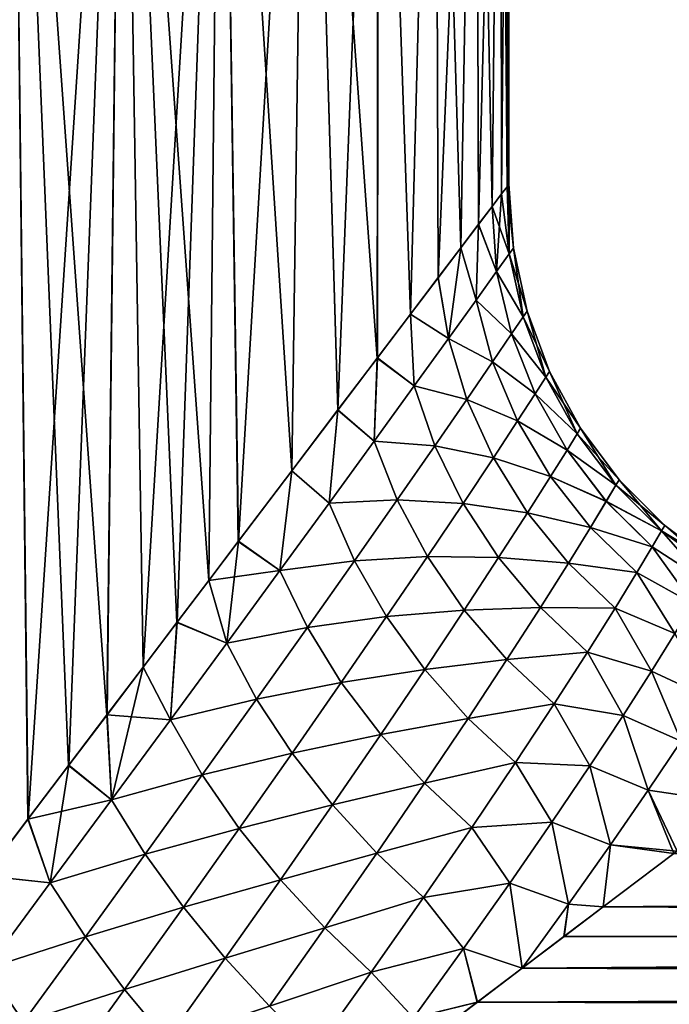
# Model space of a CAD drawing. Header units: metres. Extents: x -109 to 109, y -505 to 40.
# Tile 144 of 256: x -66 to -59, y -29 to -19. Entities that reach past the tile are written whole.
import ezdxf

# ---------------------------------------------------------------- set-up
doc = ezdxf.new("R2010")
doc.units = ezdxf.units.M
doc.layers.add('solid_K244224000C74', color=7, linetype='CONTINUOUS')

msp = doc.modelspace()

# ---------------------------------------------------------------- linework, layer by layer
at = {"layer": 'solid_K244224000C74'}
for points in [[(-66.695564, -28.053276, 12.133962), (-66.219879, -27.424904, 11.733676), (-66.400955, -11.5, 11.889869)], [(-66.400955, -11.5, -11.889869), (-66.219017, -27.423777, -11.732922), (-66.694855, -28.052341, -12.133388)], [(-66.400955, -11.5, -11.889869), (-65.174637, -11.5, -10.728257), (-66.219017, -27.423777, -11.732922)], [(-65.345924, -26.270887, 10.906263), (-65.174637, -11.5, 10.728257), (-66.400955, -11.5, 11.889869)], [(-65.770164, -26.831224, 11.323897), (-65.345924, -26.270887, 10.906263), (-66.400955, -11.5, 11.889869)], [(-66.219879, -27.424904, 11.733676), (-65.770164, -26.831224, 11.323897), (-66.400955, -11.5, 11.889869)], [(-65.174637, -11.5, -10.728257), (-65.769142, -26.829878, -11.322926), (-66.219017, -27.423777, -11.732922)], [(-65.174637, -11.5, -10.728257), (-65.344742, -26.269325, -10.90505), (-65.769142, -26.829878, -11.322926)], [(-65.345924, -26.270887, 10.906263), (-64.946777, -25.743664, 10.482508), (-65.174637, -11.5, 10.728257)], [(-65.174637, -11.5, -10.728257), (-64.945442, -25.741905, -10.48104), (-65.344742, -26.269325, -10.90505)], [(-65.174637, -11.5, -10.728257), (-64.081055, -11.5, -9.440811), (-64.945442, -25.741905, -10.48104)], [(-64.22097, -24.785229, 9.622129), (-64.081055, -11.5, 9.440811), (-65.174637, -11.5, 10.728257)], [(-64.572113, -25.249302, 10.054129), (-64.22097, -24.785229, 9.622129), (-65.174637, -11.5, 10.728257)], [(-64.946777, -25.743664, 10.482508), (-64.572113, -25.249302, 10.054129), (-65.174637, -11.5, 10.728257)], [(-64.081055, -11.5, -9.440811), (-64.570648, -25.247362, -10.05239), (-64.945442, -25.741905, -10.48104)], [(-64.081055, -11.5, -9.440811), (-64.219406, -24.783155, -9.620132), (-64.570648, -25.247362, -10.05239)], [(-64.22097, -24.785229, 9.622129), (-63.892933, -24.352203, 9.188139), (-64.081055, -11.5, 9.440811)], [(-64.081055, -11.5, -9.440811), (-63.891296, -24.350042, -9.185893), (-64.219406, -24.783155, -9.620132)], [(-64.081055, -11.5, -9.440811), (-63.133068, -11.5, -8.042641), (-63.891296, -24.350042, -9.185893)], [(-63.301868, -23.571432, 8.316807), (-63.133068, -11.5, 8.042641), (-64.081055, -11.5, 9.440811)], [(-63.892933, -24.352203, 9.188139), (-63.301868, -23.571432, 8.316807), (-64.081055, -11.5, 9.440811)], [(-63.133068, -11.5, -8.042641), (-63.300194, -23.569225, -8.314151), (-63.891296, -24.350042, -9.185893)], [(-63.301868, -23.571432, 8.316807), (-62.792049, -22.898397, 7.446617), (-63.133068, -11.5, 8.042641)], [(-63.133068, -11.5, -8.042641), (-62.79047, -22.896303, -7.443709), (-63.300194, -23.569225, -8.314151)], [(-63.133068, -11.5, -8.042641), (-62.341808, -11.5, -6.550163), (-62.79047, -22.896303, -7.443709)], [(-62.35664, -22.323675, 6.582198), (-62.341808, -11.5, 6.550163), (-63.133068, -11.5, 8.042641)], [(-62.792049, -22.898397, 7.446617), (-62.35664, -22.323675, 6.582198), (-63.133068, -11.5, 8.042641)], [(-62.341808, -11.5, -6.550163), (-62.355251, -22.321844, -6.579217), (-62.79047, -22.896303, -7.443709)], [(-62.35664, -22.323675, 6.582198), (-61.989101, -21.838228, 5.726585), (-62.341808, -11.5, 6.550163)], [(-62.341808, -11.5, -6.550163), (-61.987892, -21.836636, -5.723521), (-62.355251, -22.321844, -6.579217)], [(-62.341808, -11.5, -6.550163), (-61.716572, -11.5, -4.980906), (-61.987892, -21.836636, -5.723521)], [(-61.989101, -21.838228, 5.726585), (-61.716572, -11.5, 4.980906), (-62.341808, -11.5, 6.550163)], [(-61.989101, -21.838228, 5.726585), (-61.68327, -21.434193, 4.88104), (-61.716572, -11.5, 4.980906)], [(-61.716572, -11.5, -4.980906), (-61.682251, -21.432844, -4.877947), (-61.987892, -21.836636, -5.723521)], [(-61.716572, -11.5, -4.980906), (-61.264683, -11.5, -3.353304), (-61.682251, -21.432844, -4.877947)], [(-61.433609, -21.104523, 4.045227), (-61.264683, -11.5, 3.353304), (-61.716572, -11.5, 4.980906)], [(-61.68327, -21.434193, 4.88104), (-61.433609, -21.104523, 4.045227), (-61.716572, -11.5, 4.980906)], [(-61.264683, -11.5, -3.353304), (-61.432816, -21.103462, -4.042264), (-61.682251, -21.432844, -4.877947)], [(-61.433609, -21.104523, 4.045227), (-61.235363, -20.843004, 3.217272), (-61.264683, -11.5, 3.353304)], [(-61.264683, -11.5, -3.353304), (-61.234829, -20.842304, -3.214739), (-61.432816, -21.103462, -4.042264)], [(-61.264683, -11.5, -3.353304), (-60.991432, -11.5, -1.686476), (-61.234829, -20.842304, -3.214739)], [(-61.085373, -20.64489, 2.397775), (-60.991432, -11.5, 1.686476), (-61.264683, -11.5, 3.353304)], [(-61.235363, -20.843004, 3.217272), (-61.085373, -20.64489, 2.397775), (-61.264683, -11.5, 3.353304)], [(-60.991432, -11.5, -1.686476), (-61.085091, -20.644501, -2.395948), (-61.234829, -20.842304, -3.214739)], [(-61.085373, -20.64489, 2.397775), (-60.981049, -20.507025, 1.588122), (-60.991432, -11.5, 1.686476)], [(-60.991432, -11.5, -1.686476), (-60.980938, -20.506876, -1.587054), (-61.085091, -20.644501, -2.395948)], [(-60.991432, -11.5, -1.686476), (-60.900002, -11.5), (-60.980938, -20.506876, -1.587054)], [(-60.991432, -11.5, 1.686476), (-60.900002, -20.4), (-60.900002, -11.5)], [(-60.919952, -20.426252, 0.788763), (-60.900002, -20.4), (-60.991432, -11.5, 1.686476)], [(-60.981049, -20.507025, 1.588122), (-60.919952, -20.426252, 0.788763), (-60.991432, -11.5, 1.686476)], [(-60.900002, -11.5), (-60.919933, -20.426245, -0.788341), (-60.980938, -20.506876, -1.587054)], [(-60.900002, -11.5), (-60.900002, -20.4), (-60.919933, -20.426245, -0.788341)], [(-60.897038, -21.170818, 1.213083), (-60.919952, -20.426252, 0.788763), (-60.981049, -20.507025, 1.588122)], [(-60.897045, -21.170845, -1.212969), (-60.980938, -20.506876, -1.587054), (-60.919933, -20.426245, -0.788341)], [(-60.850052, -21.105215, 0), (-60.900002, -20.4), (-60.919952, -20.426252, 0.788763)], [(-60.897038, -21.170818, 1.213083), (-60.850052, -21.105215, 0), (-60.919952, -20.426252, 0.788763)], [(-60.897045, -21.170845, -1.212969), (-60.919933, -20.426245, -0.788341), (-60.900002, -20.4)], [(-60.897045, -21.170845, -1.212969), (-60.900002, -20.4), (-60.850052, -21.105215, 0)], [(-60.897038, -21.170818, 1.213083), (-60.981049, -20.507025, 1.588122), (-61.085373, -20.64489, 2.397775)], [(-61.03627, -21.365118, -2.409523), (-61.085091, -20.644501, -2.395948), (-60.980938, -20.506876, -1.587054)], [(-61.03627, -21.365118, -2.409523), (-60.980938, -20.506876, -1.587054), (-60.897045, -21.170845, -1.212969)], [(-61.036293, -21.365124, 2.409597), (-61.085373, -20.64489, 2.397775), (-61.235363, -20.843004, 3.217272)], [(-61.03627, -21.365118, -2.409523), (-61.234829, -20.842304, -3.214739), (-61.085091, -20.644501, -2.395948)], [(-61.036293, -21.365124, 2.409597), (-60.897038, -21.170818, 1.213083), (-61.085373, -20.64489, 2.397775)], [(-61.262856, -21.680704, 3.574624), (-61.235363, -20.843004, 3.217272), (-61.433609, -21.104523, 4.045227)], [(-61.262836, -21.680702, -3.574551), (-61.432816, -21.103462, -4.042264), (-61.234829, -20.842304, -3.214739)], [(-61.262856, -21.680704, 3.574624), (-61.036293, -21.365124, 2.409597), (-61.235363, -20.843004, 3.217272)], [(-61.262836, -21.680702, -3.574551), (-61.234829, -20.842304, -3.214739), (-61.03627, -21.365118, -2.409523)], [(-61.56982, -22.107155, 4.696174), (-61.433609, -21.104523, 4.045227), (-61.68327, -21.434193, 4.88104)], [(-61.569782, -22.10713, -4.696079), (-61.682251, -21.432844, -4.877947), (-61.432816, -21.103462, -4.042264)], [(-61.56982, -22.107155, 4.696174), (-61.262856, -21.680704, 3.574624), (-61.433609, -21.104523, 4.045227)], [(-61.569782, -22.10713, -4.696079), (-61.432816, -21.103462, -4.042264), (-61.262836, -21.680702, -3.574551)], [(-60.897045, -21.170845, -1.212969), (-60.850052, -21.105215, 0), (-60.742325, -21.86698, -1.173142)], [(-60.699108, -21.803186, -0.000001), (-60.850052, -21.105215, 0), (-60.897038, -21.170818, 1.213083)], [(-60.742325, -21.86698, -1.173142), (-60.850052, -21.105215, 0), (-60.699108, -21.803186, -0.000001)], [(-60.742317, -21.866964, 1.173249), (-60.897038, -21.170818, 1.213083), (-61.036293, -21.365124, 2.409597)], [(-61.03627, -21.365118, -2.409523), (-60.897045, -21.170845, -1.212969), (-60.742325, -21.86698, -1.173142)], [(-60.742317, -21.866964, 1.173249), (-60.699108, -21.803186, -0.000001), (-60.897038, -21.170818, 1.213083)], [(-61.56982, -22.107155, 4.696174), (-61.68327, -21.434193, 4.88104), (-61.989101, -21.838228, 5.726585)], [(-61.569782, -22.10713, -4.696079), (-61.987892, -21.836636, -5.723521), (-61.682251, -21.432844, -4.877947)], [(-60.870667, -22.056, 2.332615), (-61.036293, -21.365124, 2.409597), (-61.262856, -21.680704, 3.574624)], [(-61.262836, -21.680702, -3.574551), (-61.03627, -21.365118, -2.409523), (-60.870644, -22.05599, -2.332548)], [(-60.870667, -22.056, 2.332615), (-60.742317, -21.866964, 1.173249), (-61.036293, -21.365124, 2.409597)], [(-61.03627, -21.365118, -2.409523), (-60.742325, -21.86698, -1.173142), (-60.870644, -22.05599, -2.332548)], [(-61.080296, -22.363539, 3.465329), (-61.262856, -21.680704, 3.574624), (-61.56982, -22.107155, 4.696174)], [(-61.569782, -22.10713, -4.696079), (-61.262836, -21.680702, -3.574551), (-61.08028, -22.363529, -3.465266)], [(-61.080296, -22.363539, 3.465329), (-60.870667, -22.056, 2.332615), (-61.262856, -21.680704, 3.574624)], [(-61.262836, -21.680702, -3.574551), (-60.870644, -22.05599, -2.332548), (-61.08028, -22.363529, -3.465266)], [(-61.948738, -22.632036, 5.765995), (-61.989101, -21.838228, 5.726585), (-62.35664, -22.323675, 6.582198)], [(-61.948711, -22.632017, -5.765916), (-62.355251, -22.321844, -6.579217), (-61.987892, -21.836636, -5.723521)], [(-61.948738, -22.632036, 5.765995), (-61.56982, -22.107155, 4.696174), (-61.989101, -21.838228, 5.726585)], [(-61.948711, -22.632017, -5.765916), (-61.987892, -21.836636, -5.723521), (-61.569782, -22.10713, -4.696079)], [(-60.490234, -22.534658, 1.14443), (-60.742317, -21.866964, 1.173249), (-60.870667, -22.056, 2.332615)], [(-60.870644, -22.05599, -2.332548), (-60.742325, -21.86698, -1.173142), (-60.490246, -22.534664, -1.14433)], [(-60.742325, -21.86698, -1.173142), (-60.699108, -21.803186, -0.000001), (-60.490246, -22.534664, -1.14433)], [(-60.450272, -22.472534, -0.000001), (-60.699108, -21.803186, -0.000001), (-60.742317, -21.866964, 1.173249)], [(-60.490234, -22.534658, 1.14443), (-60.450272, -22.472534, -0.000001), (-60.742317, -21.866964, 1.173249)], [(-60.490246, -22.534664, -1.14433), (-60.699108, -21.803186, -0.000001), (-60.450272, -22.472534, -0.000001)], [(-61.365852, -22.779978, 4.560858), (-61.56982, -22.107155, 4.696174), (-61.948738, -22.632036, 5.765995)], [(-61.948711, -22.632017, -5.765916), (-61.569782, -22.10713, -4.696079), (-61.365822, -22.779953, -4.560774)], [(-61.365852, -22.779978, 4.560858), (-61.080296, -22.363539, 3.465329), (-61.56982, -22.107155, 4.696174)], [(-61.569782, -22.10713, -4.696079), (-61.08028, -22.363529, -3.465266), (-61.365822, -22.779953, -4.560774)], [(-60.609245, -22.718933, 2.277439), (-60.870667, -22.056, 2.332615), (-61.080296, -22.363539, 3.465329)], [(-61.08028, -22.363529, -3.465266), (-60.870644, -22.05599, -2.332548), (-60.609226, -22.718922, -2.277381)], [(-60.609245, -22.718933, 2.277439), (-60.490234, -22.534658, 1.14443), (-60.870667, -22.056, 2.332615)], [(-60.870644, -22.05599, -2.332548), (-60.490246, -22.534664, -1.14433), (-60.609226, -22.718922, -2.277381)], [(-62.391094, -23.242792, 6.778209), (-62.35664, -22.323675, 6.582198), (-62.792049, -22.898397, 7.446617)], [(-62.391045, -23.242752, -6.778124), (-62.79047, -22.896303, -7.443709), (-62.355251, -22.321844, -6.579217)], [(-62.391094, -23.242792, 6.778209), (-61.948738, -22.632036, 5.765995), (-62.35664, -22.323675, 6.582198)], [(-62.391045, -23.242752, -6.778124), (-62.355251, -22.321844, -6.579217), (-61.948711, -22.632017, -5.765916)], [(-60.804478, -23.019239, 3.38821), (-61.080296, -22.363539, 3.465329), (-61.365852, -22.779978, 4.560858)], [(-61.365822, -22.779953, -4.560774), (-61.08028, -22.363529, -3.465266), (-60.804466, -23.019224, -3.388157)], [(-60.804478, -23.019239, 3.38821), (-60.609245, -22.718933, 2.277439), (-61.080296, -22.363539, 3.465329)], [(-61.08028, -22.363529, -3.465266), (-60.609226, -22.718922, -2.277381), (-60.804466, -23.019224, -3.388157)], [(-60.145958, -23.16033, 1.127749), (-60.490234, -22.534658, 1.14443), (-60.609245, -22.718933, 2.277439)], [(-60.609226, -22.718922, -2.277381), (-60.490246, -22.534664, -1.14433), (-60.145973, -23.160326, -1.127653)], [(-60.490246, -22.534664, -1.14433), (-60.450272, -22.472534, -0.000001), (-60.145973, -23.160326, -1.127653)], [(-60.10862, -23.099609, -0.000001), (-60.450272, -22.472534, -0.000001), (-60.490234, -22.534658, 1.14443)], [(-60.145958, -23.16033, 1.127749), (-60.10862, -23.099609, -0.000001), (-60.490234, -22.534658, 1.14443)], [(-60.145973, -23.160326, -1.127653), (-60.450272, -22.472534, -0.000001), (-60.10862, -23.099609, -0.000001)], [(-61.720474, -23.293766, 5.611484), (-61.948738, -22.632036, 5.765995), (-62.391094, -23.242792, 6.778209)], [(-62.391045, -23.242752, -6.778124), (-61.948711, -22.632017, -5.765916), (-61.720448, -23.293747, -5.611419)], [(-61.720474, -23.293766, 5.611484), (-61.365852, -22.779978, 4.560858), (-61.948738, -22.632036, 5.765995)], [(-61.948711, -22.632017, -5.765916), (-61.365822, -22.779953, -4.560774), (-61.720448, -23.293747, -5.611419)], [(-60.257477, -23.340578, 2.246262), (-60.609245, -22.718933, 2.277439), (-60.804478, -23.019239, 3.38821)], [(-60.804466, -23.019224, -3.388157), (-60.609226, -22.718922, -2.277381), (-60.257462, -23.340563, -2.246206)], [(-60.257477, -23.340578, 2.246262), (-60.145958, -23.16033, 1.127749), (-60.609245, -22.718933, 2.277439)], [(-60.609226, -22.718922, -2.277381), (-60.145973, -23.160326, -1.127653), (-60.257462, -23.340563, -2.246206)], [(-61.072025, -23.426727, 4.467507), (-61.365852, -22.779978, 4.560858), (-61.720474, -23.293766, 5.611484)], [(-61.720448, -23.293747, -5.611419), (-61.365822, -22.779953, -4.560774), (-61.071999, -23.426702, -4.467435)], [(-61.072025, -23.426727, 4.467507), (-60.804478, -23.019239, 3.38821), (-61.365852, -22.779978, 4.560858)], [(-61.365822, -22.779953, -4.560774), (-60.804466, -23.019224, -3.388157), (-61.071999, -23.426702, -4.467435)], [(-62.888702, -23.927555, 7.730319), (-62.792049, -22.898397, 7.446617), (-63.301868, -23.571432, 8.316807)], [(-62.88866, -23.927521, -7.730241), (-63.300194, -23.569225, -8.314151), (-62.79047, -22.896303, -7.443709)], [(-62.888702, -23.927555, 7.730319), (-62.391094, -23.242792, 6.778209), (-62.792049, -22.898397, 7.446617)], [(-62.88866, -23.927521, -7.730241), (-62.79047, -22.896303, -7.443709), (-62.391045, -23.242752, -6.778124)], [(-60.441292, -23.634821, 3.346427), (-60.804478, -23.019239, 3.38821), (-61.072025, -23.426727, 4.467507)], [(-61.071999, -23.426702, -4.467435), (-60.804466, -23.019224, -3.388157), (-60.44128, -23.6348, -3.346379)], [(-60.441292, -23.634821, 3.346427), (-60.257477, -23.340578, 2.246262), (-60.804478, -23.019239, 3.38821)], [(-60.804466, -23.019224, -3.388157), (-60.257462, -23.340563, -2.246206), (-60.44128, -23.6348, -3.346379)], [(-60.145973, -23.160326, -1.127653), (-60.10862, -23.099609, -0.000001), (-59.71656, -23.731239, -1.12397)], [(-59.681122, -23.671616, -0.000001), (-60.10862, -23.099609, -0.000001), (-60.145958, -23.16033, 1.127749)], [(-59.71656, -23.731239, -1.12397), (-60.10862, -23.099609, -0.000001), (-59.681122, -23.671616, -0.000001)], [(-59.716541, -23.731249, 1.124063), (-60.145958, -23.16033, 1.127749), (-60.257477, -23.340578, 2.246262)], [(-60.257462, -23.340563, -2.246206), (-60.145973, -23.160326, -1.127653), (-59.71656, -23.731239, -1.12397)], [(-59.716541, -23.731249, 1.124063), (-59.681122, -23.671616, -0.000001), (-60.145958, -23.16033, 1.127749)], [(-62.137138, -23.893095, 6.611346), (-62.391094, -23.242792, 6.778209), (-62.888702, -23.927555, 7.730319)], [(-62.88866, -23.927521, -7.730241), (-62.391045, -23.242752, -6.778124), (-62.137096, -23.893059, -6.611273)], [(-62.137138, -23.893095, 6.611346), (-61.720474, -23.293766, 5.611484), (-62.391094, -23.242792, 6.778209)], [(-62.391045, -23.242752, -6.778124), (-61.720448, -23.293747, -5.611419), (-62.137096, -23.893059, -6.611273)], [(-61.406494, -23.930691, 5.508038), (-61.720474, -23.293766, 5.611484), (-62.137138, -23.893095, 6.611346)], [(-62.137096, -23.893059, -6.611273), (-61.720448, -23.293747, -5.611419), (-61.406475, -23.930668, -5.507988)], [(-61.406494, -23.930691, 5.508038), (-61.072025, -23.426727, 4.467507), (-61.720474, -23.293766, 5.611484)], [(-61.720448, -23.293747, -5.611419), (-61.071999, -23.426702, -4.467435), (-61.406475, -23.930668, -5.507988)], [(-60.694813, -24.034897, 4.420112), (-61.072025, -23.426727, 4.467507), (-61.406494, -23.930691, 5.508038)], [(-61.406475, -23.930668, -5.507988), (-61.071999, -23.426702, -4.467435), (-60.694794, -24.03487, -4.420045)], [(-60.694813, -24.034897, 4.420112), (-60.441292, -23.634821, 3.346427), (-61.072025, -23.426727, 4.467507)], [(-61.071999, -23.426702, -4.467435), (-60.44128, -23.6348, -3.346379), (-60.694794, -24.03487, -4.420045)], [(-59.822647, -23.908396, 2.240751), (-60.257477, -23.340578, 2.246262), (-60.441292, -23.634821, 3.346427)], [(-60.44128, -23.6348, -3.346379), (-60.257462, -23.340563, -2.246206), (-59.822636, -23.908381, -2.240698)], [(-59.822647, -23.908396, 2.240751), (-59.716541, -23.731249, 1.124063), (-60.257477, -23.340578, 2.246262)], [(-60.257462, -23.340563, -2.246206), (-59.71656, -23.731239, -1.12397), (-59.822636, -23.908381, -2.240698)], [(-63.433983, -24.675461, 8.621108), (-63.301868, -23.571432, 8.316807), (-63.892933, -24.352203, 9.188139)], [(-63.433926, -24.675407, -8.621029), (-63.891296, -24.350042, -9.185893), (-63.300194, -23.569225, -8.314151)], [(-63.433983, -24.675461, 8.621108), (-62.888702, -23.927555, 7.730319), (-63.301868, -23.571432, 8.316807)], [(-63.433926, -24.675407, -8.621029), (-63.300194, -23.569225, -8.314151), (-62.88866, -23.927521, -7.730241)], [(-59.998398, -24.19805, 3.342375), (-60.441292, -23.634821, 3.346427), (-60.694813, -24.034897, 4.420112)], [(-60.694794, -24.03487, -4.420045), (-60.44128, -23.6348, -3.346379), (-59.998394, -24.198027, -3.342331)], [(-59.998398, -24.19805, 3.342375), (-59.822647, -23.908396, 2.240751), (-60.441292, -23.634821, 3.346427)], [(-60.44128, -23.6348, -3.346379), (-59.822636, -23.908381, -2.240698), (-59.998394, -24.198027, -3.342331)], [(-59.21077, -24.235802, 1.133981), (-59.716541, -23.731249, 1.124063), (-59.822647, -23.908396, 2.240751)], [(-59.822636, -23.908381, -2.240698), (-59.71656, -23.731239, -1.12397), (-59.210796, -24.235786, -1.133892)], [(-59.71656, -23.731239, -1.12397), (-59.681122, -23.671616, -0.000001), (-59.210796, -24.235786, -1.133892)], [(-59.176491, -24.176889, -0.000001), (-59.681122, -23.671616, -0.000001), (-59.716541, -23.731249, 1.124063)], [(-59.21077, -24.235802, 1.133981), (-59.176491, -24.176889, -0.000001), (-59.716541, -23.731249, 1.124063)], [(-59.210796, -24.235786, -1.133892), (-59.681122, -23.671616, -0.000001), (-59.176491, -24.176889, -0.000001)], [(-62.608814, -24.56665, 7.557433), (-62.888702, -23.927555, 7.730319), (-63.433983, -24.675461, 8.621108)], [(-63.433926, -24.675407, -8.621029), (-62.88866, -23.927521, -7.730241), (-62.608784, -24.56662, -7.557371)], [(-62.608814, -24.56665, 7.557433), (-62.137138, -23.893095, 6.611346), (-62.888702, -23.927555, 7.730319)], [(-62.88866, -23.927521, -7.730241), (-62.137096, -23.893059, -6.611273), (-62.608784, -24.56662, -7.557371)], [(-61.802227, -24.520002, 6.503896), (-62.137138, -23.893095, 6.611346), (-62.608814, -24.56665, 7.557433)], [(-62.608784, -24.56662, -7.557371), (-62.137096, -23.893059, -6.611273), (-61.802197, -24.51997, -6.503839)], [(-61.802227, -24.520002, 6.503896), (-61.406494, -23.930691, 5.508038), (-62.137138, -23.893095, 6.611346)], [(-62.137096, -23.893059, -6.611273), (-61.406475, -23.930668, -5.507988), (-61.802197, -24.51997, -6.503839)], [(-61.013958, -24.530851, 5.460326), (-61.406494, -23.930691, 5.508038), (-61.802227, -24.520002, 6.503896)], [(-61.802197, -24.51997, -6.503839), (-61.406475, -23.930668, -5.507988), (-61.013947, -24.530827, -5.460283)], [(-61.013958, -24.530851, 5.460326), (-60.694813, -24.034897, 4.420112), (-61.406494, -23.930691, 5.508038)], [(-61.406475, -23.930668, -5.507988), (-60.694794, -24.03487, -4.420045), (-61.013947, -24.530827, -5.460283)], [(-59.313751, -24.410929, 2.26208), (-59.822647, -23.908396, 2.240751), (-59.998398, -24.19805, 3.342375)], [(-59.998394, -24.198027, -3.342331), (-59.822636, -23.908381, -2.240698), (-59.313747, -24.410913, -2.262033)], [(-59.313751, -24.410929, 2.26208), (-59.21077, -24.235802, 1.133981), (-59.822647, -23.908396, 2.240751)], [(-59.822636, -23.908381, -2.240698), (-59.210796, -24.235786, -1.133892), (-59.313747, -24.410913, -2.262033)], [(-60.242363, -24.59264, 4.421681), (-60.694813, -24.034897, 4.420112), (-61.013958, -24.530851, 5.460326)], [(-61.013947, -24.530827, -5.460283), (-60.694794, -24.03487, -4.420045), (-60.242348, -24.592613, -4.421617)], [(-60.242363, -24.59264, 4.421681), (-59.998398, -24.19805, 3.342375), (-60.694813, -24.034897, 4.420112)], [(-60.694794, -24.03487, -4.420045), (-59.998394, -24.198027, -3.342331), (-60.242348, -24.592613, -4.421617)], [(-59.210796, -24.235786, -1.133892), (-59.176491, -24.176889, -0.000001), (-58.633598, -24.654324, -1.060977)], [(-58.60503, -24.605122, -0.000001), (-59.176491, -24.176889, -0.000001), (-59.21077, -24.235802, 1.133981)], [(-58.633598, -24.654324, -1.060977), (-59.176491, -24.176889, -0.000001), (-58.60503, -24.605122, -0.000001)], [(-59.485115, -24.697708, 3.377716), (-59.998398, -24.19805, 3.342375), (-60.242363, -24.59264, 4.421681)], [(-60.242348, -24.592613, -4.421617), (-59.998394, -24.198027, -3.342331), (-59.485115, -24.697683, -3.377679)], [(-59.485115, -24.697708, 3.377716), (-59.313751, -24.410929, 2.26208), (-59.998398, -24.19805, 3.342375)], [(-59.998394, -24.198027, -3.342331), (-59.313747, -24.410913, -2.262033), (-59.485115, -24.697683, -3.377679)], [(-58.719425, -24.800945, 2.118541), (-59.21077, -24.235802, 1.133981), (-59.313751, -24.410929, 2.26208)], [(-59.313747, -24.410913, -2.262033), (-59.210796, -24.235786, -1.133892), (-58.719418, -24.800932, -2.118493)], [(-59.210796, -24.235786, -1.133892), (-58.633598, -24.654324, -1.060977), (-58.719418, -24.800932, -2.118493)], [(-58.633568, -24.654341, 1.061068), (-58.60503, -24.605122, -0.000001), (-59.21077, -24.235802, 1.133981)], [(-58.719425, -24.800945, 2.118541), (-58.633568, -24.654341, 1.061068), (-59.21077, -24.235802, 1.133981)], [(-63.433983, -24.675461, 8.621108), (-63.892933, -24.352203, 9.188139), (-64.22097, -24.785229, 9.622129)], [(-64.020477, -25.477304, -9.451043), (-64.219406, -24.783155, -9.620132), (-63.891296, -24.350042, -9.185893)], [(-64.020477, -25.477304, -9.451043), (-63.891296, -24.350042, -9.185893), (-63.433926, -24.675407, -8.621029)], [(-59.485115, -24.697683, -3.377679), (-59.313747, -24.410913, -2.262033), (-58.862877, -25.041914, -3.167871)], [(-58.862862, -25.041937, 3.167909), (-59.313751, -24.410929, 2.26208), (-59.485115, -24.697708, 3.377716)], [(-58.862862, -25.041937, 3.167909), (-58.719425, -24.800945, 2.118541), (-59.313751, -24.410929, 2.26208)], [(-59.313747, -24.410913, -2.262033), (-58.719418, -24.800932, -2.118493), (-58.862877, -25.041914, -3.167871)], [(-63.128868, -25.304005, 8.44787), (-62.608814, -24.56665, 7.557433), (-63.433983, -24.675461, 8.621108)], [(-63.433926, -24.675407, -8.621029), (-62.608784, -24.56662, -7.557371), (-63.128815, -25.303957, -8.447804)], [(-62.253242, -25.183863, 7.45154), (-62.608814, -24.56665, 7.557433), (-63.128868, -25.304005, 8.44787)], [(-63.128815, -25.303957, -8.447804), (-62.608784, -24.56662, -7.557371), (-62.253223, -25.183838, -7.451495)], [(-62.253242, -25.183863, 7.45154), (-61.802227, -24.520002, 6.503896), (-62.608814, -24.56665, 7.557433)], [(-62.608784, -24.56662, -7.557371), (-61.802197, -24.51997, -6.503839), (-62.253223, -25.183838, -7.451495)], [(-61.394283, -25.112171, 6.461047), (-61.802227, -24.520002, 6.503896), (-62.253242, -25.183863, 7.45154)], [(-62.253223, -25.183838, -7.451495), (-61.802197, -24.51997, -6.503839), (-61.394257, -25.112139, -6.460994)], [(-61.394283, -25.112171, 6.461047), (-61.013958, -24.530851, 5.460326), (-61.802227, -24.520002, 6.503896)], [(-61.802197, -24.51997, -6.503839), (-61.013947, -24.530827, -5.460283), (-61.394257, -25.112139, -6.460994)], [(-60.551594, -25.082872, 5.471831), (-61.013958, -24.530851, 5.460326), (-61.394283, -25.112171, 6.461047)], [(-61.394257, -25.112139, -6.460994), (-61.013947, -24.530827, -5.460283), (-60.551586, -25.082846, -5.471793)], [(-60.551594, -25.082872, 5.471831), (-60.242363, -24.59264, 4.421681), (-61.013958, -24.530851, 5.460326)], [(-61.013947, -24.530827, -5.460283), (-60.242348, -24.592613, -4.421617), (-60.551586, -25.082846, -5.471793)], [(-59.724415, -25.089058, 4.474253), (-60.242363, -24.59264, 4.421681), (-60.551594, -25.082872, 5.471831)], [(-60.551586, -25.082846, -5.471793), (-60.242348, -24.592613, -4.421617), (-59.724411, -25.089035, -4.474198)], [(-59.724415, -25.089058, 4.474253), (-59.485115, -24.697708, 3.377716), (-60.242363, -24.59264, 4.421681)], [(-60.242348, -24.592613, -4.421617), (-59.485115, -24.697683, -3.377679), (-59.724411, -25.089035, -4.474198)], [(-64.020546, -25.477365, 9.451127), (-63.433983, -24.675461, 8.621108), (-64.22097, -24.785229, 9.622129)], [(-63.128868, -25.304005, 8.44787), (-63.433983, -24.675461, 8.621108), (-64.020546, -25.477365, 9.451127)], [(-64.020477, -25.477304, -9.451043), (-63.433926, -24.675407, -8.621029), (-63.128815, -25.303957, -8.447804)], [(-59.064259, -25.372524, 4.204434), (-59.485115, -24.697708, 3.377716), (-59.724415, -25.089058, 4.474253)], [(-59.724411, -25.089035, -4.474198), (-59.485115, -24.697683, -3.377679), (-59.064251, -25.372503, -4.20439)], [(-59.485115, -24.697683, -3.377679), (-58.862877, -25.041914, -3.167871), (-59.064251, -25.372503, -4.20439)], [(-59.064259, -25.372524, 4.204434), (-58.862862, -25.041937, 3.167909), (-59.485115, -24.697708, 3.377716)], [(-64.020546, -25.477365, 9.451127), (-64.22097, -24.785229, 9.622129), (-64.572113, -25.249302, 10.054129)], [(-64.020477, -25.477304, -9.451043), (-64.570648, -25.247362, -10.05239), (-64.219406, -24.783155, -9.620132)], [(-61.830704, -25.768503, 7.41818), (-61.394283, -25.112171, 6.461047), (-62.253242, -25.183863, 7.45154)], [(-62.253223, -25.183838, -7.451495), (-61.394257, -25.112139, -6.460994), (-61.830688, -25.768475, -7.418143)], [(-60.922672, -25.658735, 6.486614), (-61.394283, -25.112171, 6.461047), (-61.830704, -25.768503, 7.41818)], [(-61.830688, -25.768475, -7.418143), (-61.394257, -25.112139, -6.460994), (-60.922653, -25.658705, -6.486565)], [(-60.922672, -25.658735, 6.486614), (-60.551594, -25.082872, 5.471831), (-61.394283, -25.112171, 6.461047)], [(-61.394257, -25.112139, -6.460994), (-60.551586, -25.082846, -5.471793), (-60.922653, -25.658705, -6.486565)], [(-60.029633, -25.576221, 5.544848), (-60.551594, -25.082872, 5.471831), (-60.922672, -25.658735, 6.486614)], [(-60.922653, -25.658705, -6.486565), (-60.551586, -25.082846, -5.471793), (-60.029633, -25.576197, -5.544823)], [(-60.029633, -25.576221, 5.544848), (-59.724415, -25.089058, 4.474253), (-60.551594, -25.082872, 5.471831)], [(-60.551586, -25.082846, -5.471793), (-59.724411, -25.089035, -4.474198), (-60.029633, -25.576197, -5.544823)], [(-60.029633, -25.576197, -5.544823), (-59.724411, -25.089035, -4.474198), (-59.322891, -25.786522, -5.222919)], [(-59.32288, -25.786547, 5.222957), (-59.724415, -25.089058, 4.474253), (-60.029633, -25.576221, 5.544848)], [(-59.32288, -25.786547, 5.222957), (-59.064259, -25.372524, 4.204434), (-59.724415, -25.089058, 4.474253)], [(-59.724411, -25.089035, -4.474198), (-59.064251, -25.372503, -4.20439), (-59.322891, -25.786522, -5.222919)], [(-64.642372, -26.324898, 10.221304), (-64.572113, -25.249302, 10.054129), (-64.946777, -25.743664, 10.482508)], [(-64.642311, -26.324841, -10.22123), (-64.945442, -25.741905, -10.48104), (-64.570648, -25.247362, -10.05239)], [(-64.642372, -26.324898, 10.221304), (-64.020546, -25.477365, 9.451127), (-64.572113, -25.249302, 10.054129)], [(-64.642311, -26.324841, -10.22123), (-64.570648, -25.247362, -10.05239), (-64.020477, -25.477304, -9.451043)], [(-62.753727, -25.912239, 8.348444), (-62.253242, -25.183863, 7.45154), (-63.128868, -25.304005, 8.44787)], [(-63.128815, -25.303957, -8.447804), (-62.253223, -25.183838, -7.451495), (-62.753689, -25.912199, -8.348394)], [(-61.830704, -25.768503, 7.41818), (-62.253242, -25.183863, 7.45154), (-62.753727, -25.912239, 8.348444)], [(-62.753689, -25.912199, -8.348394), (-62.253223, -25.183838, -7.451495), (-61.830688, -25.768475, -7.418143)], [(-63.691509, -26.096207, 9.28244), (-63.128868, -25.304005, 8.44787), (-64.020546, -25.477365, 9.451127)], [(-64.020477, -25.477304, -9.451043), (-63.128815, -25.303957, -8.447804), (-63.69146, -26.096157, -9.282372)], [(-62.753727, -25.912239, 8.348444), (-63.128868, -25.304005, 8.44787), (-63.691509, -26.096207, 9.28244)], [(-63.69146, -26.096157, -9.282372), (-63.128815, -25.303957, -8.447804), (-62.753689, -25.912199, -8.348394)], [(-59.322891, -25.786522, -5.222919), (-59.064251, -25.372503, -4.20439), (-58.682945, -26.086714, -5.293698)], [(-58.682922, -26.086727, 5.293719), (-59.064259, -25.372524, 4.204434), (-59.32288, -25.786547, 5.222957)], [(-63.691509, -26.096207, 9.28244), (-64.020546, -25.477365, 9.451127), (-64.642372, -26.324898, 10.221304)], [(-64.642311, -26.324841, -10.22123), (-64.020477, -25.477304, -9.451043), (-63.69146, -26.096157, -9.282372)], [(-60.398163, -26.149565, 6.583022), (-60.029633, -25.576221, 5.544848), (-60.922672, -25.658735, 6.486614)], [(-60.922653, -25.658705, -6.486565), (-60.029633, -25.576197, -5.544823), (-60.398151, -26.149542, -6.582986)], [(-59.637447, -26.27702, 6.217803), (-60.029633, -25.576221, 5.544848), (-60.398163, -26.149565, 6.583022)], [(-60.398151, -26.149542, -6.582986), (-60.029633, -25.576197, -5.544823), (-59.637444, -26.277, -6.217781)], [(-60.029633, -25.576197, -5.544823), (-59.322891, -25.786522, -5.222919), (-59.637444, -26.277, -6.217781)], [(-59.637447, -26.27702, 6.217803), (-59.32288, -25.786547, 5.222957), (-60.029633, -25.576221, 5.544848)], [(-61.351238, -26.310242, 7.461367), (-60.922672, -25.658735, 6.486614), (-61.830704, -25.768503, 7.41818)], [(-61.830688, -25.768475, -7.418143), (-60.922653, -25.658705, -6.486565), (-61.351231, -26.310213, -7.461336)], [(-60.398163, -26.149565, 6.583022), (-60.922672, -25.658735, 6.486614), (-61.351238, -26.310242, 7.461367)], [(-61.351231, -26.310213, -7.461336), (-60.922653, -25.658705, -6.486565), (-60.398151, -26.149542, -6.582986)], [(-64.642372, -26.324898, 10.221304), (-64.946777, -25.743664, 10.482508), (-65.345924, -26.270887, 10.906263)], [(-65.2948, -27.211496, -10.933203), (-65.344742, -26.269325, -10.90505), (-64.945442, -25.741905, -10.48104)], [(-65.2948, -27.211496, -10.933203), (-64.945442, -25.741905, -10.48104), (-64.642311, -26.324841, -10.22123)], [(-62.318104, -26.490141, 8.328577), (-61.830704, -25.768503, 7.41818), (-62.753727, -25.912239, 8.348444)], [(-62.753689, -25.912199, -8.348394), (-61.830688, -25.768475, -7.418143), (-62.318073, -26.490103, -8.328534)], [(-61.351238, -26.310242, 7.461367), (-61.830704, -25.768503, 7.41818), (-62.318104, -26.490141, 8.328577)], [(-62.318073, -26.490103, -8.328534), (-61.830688, -25.768475, -7.418143), (-61.351231, -26.310213, -7.461336)], [(-58.993874, -26.561766, 6.307741), (-59.32288, -25.786547, 5.222957), (-59.637447, -26.27702, 6.217803)], [(-59.637444, -26.277, -6.217781), (-59.322891, -25.786522, -5.222919), (-58.993881, -26.56176, -6.307743)], [(-59.322891, -25.786522, -5.222919), (-58.682945, -26.086714, -5.293698), (-58.993881, -26.56176, -6.307743)], [(-58.993874, -26.561766, 6.307741), (-58.682922, -26.086727, 5.293719), (-59.32288, -25.786547, 5.222957)], [(-63.29842, -26.696342, 9.193649), (-62.753727, -25.912239, 8.348444), (-63.691509, -26.096207, 9.28244)], [(-63.69146, -26.096157, -9.282372), (-62.753689, -25.912199, -8.348394), (-63.298389, -26.696304, -9.193599)], [(-62.318104, -26.490141, 8.328577), (-62.753727, -25.912239, 8.348444), (-63.29842, -26.696342, 9.193649)], [(-63.298389, -26.696304, -9.193599), (-62.753689, -25.912199, -8.348394), (-62.318073, -26.490103, -8.328534)], [(-64.291176, -26.935083, 10.061314), (-63.691509, -26.096207, 9.28244), (-64.642372, -26.324898, 10.221304)], [(-64.642311, -26.324841, -10.22123), (-63.69146, -26.096157, -9.282372), (-64.291122, -26.935034, -10.061255)], [(-63.29842, -26.696342, 9.193649), (-63.691509, -26.096207, 9.28244), (-64.291176, -26.935083, 10.061314)], [(-64.291122, -26.935034, -10.061255), (-63.69146, -26.096157, -9.282372), (-63.298389, -26.696304, -9.193599)], [(-60.826172, -26.799376, 7.583525), (-60.398163, -26.149565, 6.583022), (-61.351238, -26.310242, 7.461367)], [(-61.351231, -26.310213, -7.461336), (-60.398151, -26.149542, -6.582986), (-60.82618, -26.799356, -7.583511)], [(-60.82618, -26.799356, -7.583511), (-60.398151, -26.149542, -6.582986), (-60.005779, -26.836544, -7.184371)], [(-60.005775, -26.836561, 7.184396), (-60.398163, -26.149565, 6.583022), (-60.826172, -26.799376, 7.583525)], [(-60.005775, -26.836561, 7.184396), (-59.637447, -26.27702, 6.217803), (-60.398163, -26.149565, 6.583022)], [(-60.398151, -26.149542, -6.582986), (-59.637444, -26.277, -6.217781), (-60.005779, -26.836544, -7.184371)], [(-65.294884, -27.211575, 10.933275), (-65.345924, -26.270887, 10.906263), (-65.770164, -26.831224, 11.323897)], [(-65.2948, -27.211496, -10.933203), (-65.769142, -26.829878, -11.322926), (-65.344742, -26.269325, -10.90505)], [(-65.294884, -27.211575, 10.933275), (-64.642372, -26.324898, 10.221304), (-65.345924, -26.270887, 10.906263)], [(-64.291176, -26.935083, 10.061314), (-64.642372, -26.324898, 10.221304), (-65.294884, -27.211575, 10.933275)], [(-65.2948, -27.211496, -10.933203), (-64.642311, -26.324841, -10.22123), (-64.291122, -26.935034, -10.061255)], [(-61.832737, -27.027939, 8.392347), (-61.351238, -26.310242, 7.461367), (-62.318104, -26.490141, 8.328577)], [(-62.318073, -26.490103, -8.328534), (-61.351231, -26.310213, -7.461336), (-61.83271, -27.027903, -8.392307)], [(-60.826172, -26.799376, 7.583525), (-61.351238, -26.310242, 7.461367), (-61.832737, -27.027939, 8.392347)], [(-61.83271, -27.027903, -8.392307), (-61.351231, -26.310213, -7.461336), (-60.82618, -26.799356, -7.583511)], [(-60.005779, -26.836544, -7.184371), (-59.637444, -26.277, -6.217781), (-59.359226, -27.104843, -7.295238)], [(-59.359207, -27.104841, 7.295238), (-59.637447, -26.27702, 6.217803), (-60.005775, -26.836561, 7.184396)], [(-59.359207, -27.104841, 7.295238), (-58.993874, -26.561766, 6.307741), (-59.637447, -26.27702, 6.217803)], [(-59.637444, -26.277, -6.217781), (-58.993881, -26.56176, -6.307743), (-59.359226, -27.104843, -7.295238)], [(-62.85165, -27.268429, 9.190566), (-62.318104, -26.490141, 8.328577), (-63.29842, -26.696342, 9.193649)], [(-63.298389, -26.696304, -9.193599), (-62.318073, -26.490103, -8.328534), (-62.851627, -27.268396, -9.190525)], [(-61.832737, -27.027939, 8.392347), (-62.318104, -26.490141, 8.328577), (-62.85165, -27.268429, 9.190566)], [(-62.851627, -27.268396, -9.190525), (-62.318073, -26.490103, -8.328534), (-61.83271, -27.027903, -8.392307)], [(-59.359226, -27.104843, -7.295238), (-58.993881, -26.56176, -6.307743), (-58.638561, -27.210951, -7.314066)], [(-58.638512, -27.210899, 7.313982), (-58.993874, -26.561766, 6.307741), (-59.359207, -27.104841, 7.295238)], [(-63.882133, -27.528177, 9.986604), (-63.29842, -26.696342, 9.193649), (-64.291176, -26.935083, 10.061314)], [(-64.291122, -26.935034, -10.061255), (-63.298389, -26.696304, -9.193599), (-63.882099, -27.528141, -9.986564)], [(-62.85165, -27.268429, 9.190566), (-63.29842, -26.696342, 9.193649), (-63.882133, -27.528177, 9.986604)], [(-63.882099, -27.528141, -9.986564), (-63.298389, -26.696304, -9.193599), (-62.851627, -27.268396, -9.190525)], [(-61.309509, -27.516359, 8.542068), (-60.826172, -26.799376, 7.583525), (-61.832737, -27.027939, 8.392347)], [(-61.83271, -27.027903, -8.392307), (-60.82618, -26.799356, -7.583511), (-61.309498, -27.516338, -8.542045)], [(-60.424816, -27.457888, 8.118309), (-60.826172, -26.799376, 7.583525), (-61.309509, -27.516359, 8.542068)], [(-61.309498, -27.516338, -8.542045), (-60.82618, -26.799356, -7.583511), (-60.424824, -27.457874, -8.118302)], [(-60.82618, -26.799356, -7.583511), (-60.005779, -26.836544, -7.184371), (-60.424824, -27.457874, -8.118302)], [(-60.424816, -27.457888, 8.118309), (-60.005775, -26.836561, 7.184396), (-60.826172, -26.799376, 7.583525)], [(-65.294884, -27.211575, 10.933275), (-65.770164, -26.831224, 11.323897), (-66.219879, -27.424904, 11.733676)], [(-65.97364, -28.131367, -11.58878), (-66.219017, -27.423777, -11.732922), (-65.769142, -26.829878, -11.322926)], [(-65.97364, -28.131367, -11.58878), (-65.769142, -26.829878, -11.322926), (-65.2948, -27.211496, -10.933203)], [(-60.424824, -27.457874, -8.118302), (-60.005779, -26.836544, -7.184371), (-59.776188, -27.709127, -8.251596)], [(-59.776157, -27.709122, 8.251573), (-60.005775, -26.836561, 7.184396), (-60.424816, -27.457888, 8.118309)], [(-60.005779, -26.836544, -7.184371), (-59.359226, -27.104843, -7.295238), (-59.776188, -27.709127, -8.251596)], [(-59.776157, -27.709122, 8.251573), (-59.359207, -27.104841, 7.295238), (-60.005775, -26.836561, 7.184396)], [(-64.923569, -27.814163, 10.785471), (-64.291176, -26.935083, 10.061314), (-65.294884, -27.211575, 10.933275)], [(-65.2948, -27.211496, -10.933203), (-64.291122, -26.935034, -10.061255), (-64.9235, -27.814096, -10.785413)], [(-63.882133, -27.528177, 9.986604), (-64.291176, -26.935083, 10.061314), (-64.923569, -27.814163, 10.785471)], [(-64.9235, -27.814096, -10.785413), (-64.291122, -26.935034, -10.061255), (-63.882099, -27.528141, -9.986564)], [(-62.362617, -27.803255, 9.277212), (-61.832737, -27.027939, 8.392347), (-62.85165, -27.268429, 9.190566)], [(-62.851627, -27.268396, -9.190525), (-61.83271, -27.027903, -8.392307), (-62.362606, -27.803225, -9.277178)], [(-61.309509, -27.516359, 8.542068), (-61.832737, -27.027939, 8.392347), (-62.362617, -27.803255, 9.277212)], [(-62.362606, -27.803225, -9.277178), (-61.83271, -27.027903, -8.392307), (-61.309498, -27.516338, -8.542045)], [(-59.776188, -27.709127, -8.251596), (-59.359226, -27.104843, -7.295238), (-59.0741, -27.803925, -8.320071)], [(-59.776157, -27.709122, 8.251573), (-59.040691, -27.778601, 8.279771), (-59.359207, -27.104841, 7.295238)], [(-59.359226, -27.104843, -7.295238), (-59.040825, -27.778708, -8.279941), (-59.0741, -27.803925, -8.320071)], [(-59.359226, -27.104843, -7.295238), (-58.638561, -27.210951, -7.314066), (-59.040825, -27.778708, -8.279941)], [(-58.638512, -27.210899, 7.313982), (-59.359207, -27.104841, 7.295238), (-59.040691, -27.778601, 8.279771)], [(-65.973717, -28.131435, 11.58885), (-65.294884, -27.211575, 10.933275), (-66.219879, -27.424904, 11.733676)], [(-64.923569, -27.814163, 10.785471), (-65.294884, -27.211575, 10.933275), (-65.973717, -28.131435, 11.58885)], [(-65.97364, -28.131367, -11.58878), (-65.2948, -27.211496, -10.933203), (-64.9235, -27.814096, -10.785413)], [(-63.426437, -28.09551, 10.002931), (-62.85165, -27.268429, 9.190566), (-63.882133, -27.528177, 9.986604)], [(-63.882099, -27.528141, -9.986564), (-62.851627, -27.268396, -9.190525), (-63.426411, -28.095478, -10.002898)], [(-62.362617, -27.803255, 9.277212), (-62.85165, -27.268429, 9.190566), (-63.426437, -28.09551, 10.002931)], [(-63.426411, -28.095478, -10.002898), (-62.851627, -27.268396, -9.190525), (-62.362606, -27.803225, -9.277178)], [(-65.973717, -28.131435, 11.58885), (-66.219879, -27.424904, 11.733676), (-66.695564, -28.053276, 12.133962)], [(-65.97364, -28.131367, -11.58878), (-66.694855, -28.052341, -12.133388), (-66.219017, -27.423777, -11.732922)], [(-60.89159, -28.134073, 9.016469), (-60.424816, -27.457888, 8.118309), (-61.309509, -27.516359, 8.542068)], [(-61.309498, -27.516338, -8.542045), (-60.424824, -27.457874, -8.118302), (-60.891582, -28.13406, -9.01645)], [(-60.24194, -28.367971, 9.173388), (-60.424816, -27.457888, 8.118309), (-60.89159, -28.134073, 9.016469)], [(-60.891582, -28.13406, -9.01645), (-60.424824, -27.457874, -8.118302), (-60.241955, -28.367985, -9.173401)], [(-60.424824, -27.457874, -8.118302), (-59.776188, -27.709127, -8.251596), (-60.241955, -28.367985, -9.173401)], [(-60.24194, -28.367971, 9.173388), (-59.776157, -27.709122, 8.251573), (-60.424816, -27.457888, 8.118309)], [(-64.500809, -28.401266, 10.727671), (-63.882133, -27.528177, 9.986604), (-64.923569, -27.814163, 10.785471)], [(-64.9235, -27.814096, -10.785413), (-63.882099, -27.528141, -9.986564), (-64.500755, -28.401218, -10.727631)], [(-63.426437, -28.09551, 10.002931), (-63.882133, -27.528177, 9.986604), (-64.500809, -28.401266, 10.727671)], [(-64.500755, -28.401218, -10.727631), (-63.882099, -27.528141, -9.986564), (-63.426411, -28.095478, -10.002898)], [(-61.843758, -28.291975, 9.455687), (-61.309509, -27.516359, 8.542068), (-62.362617, -27.803255, 9.277212)], [(-62.362606, -27.803225, -9.277178), (-61.309498, -27.516338, -8.542045), (-61.843765, -28.29196, -9.455673)], [(-61.843765, -28.29196, -9.455673), (-61.309498, -27.516338, -8.542045), (-60.891582, -28.13406, -9.01645)], [(-60.89159, -28.134073, 9.016469), (-61.309509, -27.516359, 8.542068), (-61.843758, -28.291975, 9.455687)], [(-60.241955, -28.367985, -9.173401), (-59.776188, -27.709127, -8.251596), (-59.855961, -28.395815, -9.19209)], [(-60.24194, -28.367971, 9.173388), (-59.857697, -28.397135, 9.193899), (-59.776157, -27.709122, 8.251573)], [(-59.776157, -27.709122, 8.251573), (-59.857697, -28.397135, 9.193899), (-59.075672, -27.805113, 8.321956)], [(-59.776188, -27.709127, -8.251596), (-59.0741, -27.803925, -8.320071), (-59.855961, -28.395815, -9.19209)], [(-59.776157, -27.709122, 8.251573), (-59.075672, -27.805113, 8.321956), (-59.040691, -27.778601, 8.279771)], [(-65.584473, -28.727499, 11.456089), (-64.923569, -27.814163, 10.785471), (-65.973717, -28.131435, 11.58885)], [(-65.97364, -28.131367, -11.58878), (-64.9235, -27.814096, -10.785413), (-65.584419, -28.727444, -11.456035)], [(-64.500809, -28.401266, 10.727671), (-64.923569, -27.814163, 10.785471), (-65.584473, -28.727499, 11.456089)], [(-65.584419, -28.727444, -11.456035), (-64.9235, -27.814096, -10.785413), (-64.500755, -28.401218, -10.727631)], [(-62.936188, -28.628426, 10.114154), (-62.362617, -27.803255, 9.277212), (-63.426437, -28.09551, 10.002931)], [(-63.426411, -28.095478, -10.002898), (-62.362606, -27.803225, -9.277178), (-62.936169, -28.628395, -10.114126)], [(-61.843758, -28.291975, 9.455687), (-62.362617, -27.803255, 9.277212), (-62.936188, -28.628426, 10.114154)], [(-62.936169, -28.628395, -10.114126), (-62.362606, -27.803225, -9.277178), (-61.843765, -28.29196, -9.455673)], [(-59.075672, -27.805113, 8.321956), (-59.857697, -28.397135, 9.193899), (-3.936935, -27.931931, 8.519716)], [(59.855968, -28.395823, -9.1921), (-59.855961, -28.395815, -9.19209), (-59.0741, -27.803925, -8.320071)], [(-59.857697, -28.397135, 9.193899), (-5.178595, -28.240583, 8.97537), (-3.936935, -27.931931, 8.519716)], [(-66.675293, -29.079575, 12.189816), (-65.973717, -28.131435, 11.58885), (-66.695564, -28.053276, 12.133962)], [(-66.675209, -29.079498, -12.189755), (-66.694855, -28.052341, -12.133388), (-65.97364, -28.131367, -11.58878)], [(-64.038574, -28.96488, 10.765468), (-63.426437, -28.09551, 10.002931), (-64.500809, -28.401266, 10.727671)], [(-64.500755, -28.401218, -10.727631), (-63.426411, -28.095478, -10.002898), (-64.038536, -28.964838, -10.765433)], [(-62.936188, -28.628426, 10.114154), (-63.426437, -28.09551, 10.002931), (-64.038574, -28.96488, 10.765468)], [(-64.038536, -28.964838, -10.765433), (-63.426411, -28.095478, -10.002898), (-62.936169, -28.628395, -10.114126)], [(-65.584473, -28.727499, 11.456089), (-65.973717, -28.131435, 11.58885), (-66.675293, -29.079575, 12.189816)], [(-66.675209, -29.079498, -12.189755), (-65.97364, -28.131367, -11.58878), (-65.584419, -28.727444, -11.456035)], [(-61.843765, -28.29196, -9.455673), (-60.891582, -28.13406, -9.01645), (-61.402435, -28.858665, -9.876205)], [(-61.402416, -28.858669, 9.876205), (-60.89159, -28.134073, 9.016469), (-61.843758, -28.291975, 9.455687)], [(-61.402435, -28.858665, -9.876205), (-60.891582, -28.13406, -9.01645), (-60.753227, -29.075098, -10.05767)], [(-61.402416, -28.858669, 9.876205), (-60.753155, -29.075052, 10.057616), (-60.89159, -28.134073, 9.016469)], [(-60.24194, -28.367971, 9.173388), (-60.89159, -28.134073, 9.016469), (-60.753155, -29.075052, 10.057616)], [(-60.891582, -28.13406, -9.01645), (-60.241955, -28.367985, -9.173401), (-60.753227, -29.075098, -10.05767)], [(-62.424351, -29.1185, 10.322067), (-61.843758, -28.291975, 9.455687), (-62.936188, -28.628426, 10.114154)], [(-62.936169, -28.628395, -10.114126), (-61.843765, -28.29196, -9.455673), (-62.424347, -29.118486, -10.322059)], [(-61.402416, -28.858669, 9.876205), (-61.843758, -28.291975, 9.455687), (-62.424351, -29.1185, 10.322067)], [(-62.424347, -29.118486, -10.322059), (-61.843765, -28.29196, -9.455673), (-61.402435, -28.858665, -9.876205)], [(-59.857697, -28.397135, 9.193899), (-6.467299, -28.667719, 9.553786), (-5.178595, -28.240583, 8.97537)], [(-65.150291, -29.309668, 11.417437), (-64.500809, -28.401266, 10.727671), (-65.584473, -28.727499, 11.456089)], [(-65.584419, -28.727444, -11.456035), (-64.500755, -28.401218, -10.727631), (-65.150253, -29.309633, -11.417401)], [(-64.038574, -28.96488, 10.765468), (-64.500809, -28.401266, 10.727671), (-65.150291, -29.309668, 11.417437)], [(-65.150253, -29.309633, -11.417401), (-64.500755, -28.401218, -10.727631), (-64.038536, -28.964838, -10.765433)], [(-60.241955, -28.367985, -9.173401), (-60.289562, -28.724262, -9.626331), (-60.753227, -29.075098, -10.05767)], [(-60.24194, -28.367971, 9.173388), (-60.753155, -29.075052, 10.057616), (-60.291336, -28.725615, 9.628056)], [(-60.24194, -28.367971, 9.173388), (-60.291336, -28.725615, 9.628056), (-59.857697, -28.397135, 9.193899)], [(-59.857697, -28.397135, 9.193899), (-60.291336, -28.725615, 9.628056), (-6.467299, -28.667719, 9.553786)], [(-60.241955, -28.367985, -9.173401), (-59.855961, -28.395815, -9.19209), (-60.289562, -28.724262, -9.626331)], [(60.289574, -28.724268, -9.62634), (-60.289562, -28.724262, -9.626331), (-59.855961, -28.395815, -9.19209)], [(59.855968, -28.395823, -9.1921), (60.289574, -28.724268, -9.62634), (-59.855961, -28.395815, -9.19209)], [(-63.549637, -29.496893, 10.902461), (-62.936188, -28.628426, 10.114154), (-64.038574, -28.96488, 10.765468)], [(-64.038536, -28.964838, -10.765433), (-62.936169, -28.628395, -10.114126), (-63.549606, -29.496859, -10.902432)], [(-62.424351, -29.1185, 10.322067), (-62.936188, -28.628426, 10.114154), (-63.549637, -29.496893, 10.902461)], [(-63.549606, -29.496859, -10.902432), (-62.936169, -28.628395, -10.114126), (-62.424347, -29.118486, -10.322059)], [(-66.270409, -29.670195, 12.074431), (-65.584473, -28.727499, 11.456089), (-66.675293, -29.079575, 12.189816)], [(-66.675209, -29.079498, -12.189755), (-65.584419, -28.727444, -11.456035), (-66.270348, -29.670132, -12.074386)], [(-65.150291, -29.309668, 11.417437), (-65.584473, -28.727499, 11.456089), (-66.270409, -29.670195, 12.074431)], [(-66.270348, -29.670132, -12.074386), (-65.584419, -28.727444, -11.456035), (-65.150253, -29.309633, -11.417401)], [(60.753227, -29.075098, -10.05767), (-60.753227, -29.075098, -10.05767), (-60.289562, -28.724262, -9.626331)], [(-60.753155, -29.075052, 10.057616), (-7.778687, -29.229525, 10.237964), (-6.467299, -28.667719, 9.553786)], [(-60.291336, -28.725615, 9.628056), (-60.753155, -29.075052, 10.057616), (-6.467299, -28.667719, 9.553786)], [(60.289574, -28.724268, -9.62634), (60.753227, -29.075098, -10.05767), (-60.289562, -28.724262, -9.626331)], [(-61.954002, -29.625896, 10.695692), (-61.402416, -28.858669, 9.876205), (-62.424351, -29.1185, 10.322067)], [(-62.424347, -29.118486, -10.322059), (-61.402435, -28.858665, -9.876205), (-61.954006, -29.625895, -10.695693)], [(-61.954006, -29.625895, -10.695693), (-61.402435, -28.858665, -9.876205), (-61.249153, -29.450964, -10.487123)], [(-61.954002, -29.625896, 10.695692), (-61.250919, -29.452299, 10.488594), (-61.402416, -28.858669, 9.876205)], [(-61.402435, -28.858665, -9.876205), (-60.753227, -29.075098, -10.05767), (-61.249153, -29.450964, -10.487123)], [(-61.402416, -28.858669, 9.876205), (-61.250919, -29.452299, 10.488594), (-60.753155, -29.075052, 10.057616)], [(-64.683929, -29.870594, 11.478218), (-64.038574, -28.96488, 10.765468), (-65.150291, -29.309668, 11.417437)], [(-65.150253, -29.309633, -11.417401), (-64.038536, -28.964838, -10.765433), (-64.683914, -29.870565, -11.478191)], [(-63.549637, -29.496893, 10.902461), (-64.038574, -28.96488, 10.765468), (-64.683929, -29.870594, 11.478218)], [(-64.683914, -29.870565, -11.478191), (-64.038536, -28.964838, -10.765433), (-63.549606, -29.496859, -10.902432)], [(-66.270409, -29.670195, 12.074431), (-66.675293, -29.079575, 12.189816), (-67.396744, -30.05205, 12.737951)], [(-67.396652, -30.051966, -12.737896), (-66.675209, -29.079498, -12.189755), (-66.270348, -29.670132, -12.074386)], [(-60.753155, -29.075052, 10.057616), (-61.250919, -29.452299, 10.488594), (-7.778687, -29.229525, 10.237964)], [(61.249165, -29.45097, -10.487131), (-61.249153, -29.450964, -10.487123), (-60.753227, -29.075098, -10.05767)], [(60.753227, -29.075098, -10.05767), (61.249165, -29.45097, -10.487131), (-60.753227, -29.075098, -10.05767)], [(-63.047451, -29.989292, 11.140061), (-62.424351, -29.1185, 10.322067), (-63.549637, -29.496893, 10.902461)], [(-63.549606, -29.496859, -10.902432), (-62.424347, -29.118486, -10.322059), (-63.047443, -29.989285, -11.140052)], [(-61.954002, -29.625896, 10.695692), (-62.424351, -29.1185, 10.322067), (-63.047451, -29.989292, 11.140061)], [(-63.047443, -29.989285, -11.140052), (-62.424347, -29.118486, -10.322059), (-61.954006, -29.625895, -10.695693)], [(-65.827209, -30.248484, 12.056677), (-65.150291, -29.309668, 11.417437), (-66.270409, -29.670195, 12.074431)], [(-66.270348, -29.670132, -12.074386), (-65.150253, -29.309633, -11.417401), (-65.827171, -30.248446, -12.056649)], [(-64.683929, -29.870594, 11.478218), (-65.150291, -29.309668, 11.417437), (-65.827209, -30.248484, 12.056677)], [(-65.827171, -30.248446, -12.056649), (-65.150253, -29.309633, -11.417401), (-64.683914, -29.870565, -11.478191)], [(-61.778633, -29.851835, 10.912306), (-9.074726, -29.933662, 10.995278), (-7.778687, -29.229525, 10.237964)], [(-61.250919, -29.452299, 10.488594), (-61.778633, -29.851835, 10.912306), (-7.778687, -29.229525, 10.237964)], [(-61.954006, -29.625895, -10.695693), (-61.249153, -29.450964, -10.487123), (-61.776913, -29.850536, -10.910979)], [(-61.954002, -29.625896, 10.695692), (-61.778633, -29.851835, 10.912306), (-61.250919, -29.452299, 10.488594)], [(61.77692, -29.850544, -10.910986), (-61.776913, -29.850536, -10.910979), (-61.249153, -29.450964, -10.487123)], [(61.249165, -29.45097, -10.487131), (61.77692, -29.850544, -10.910986), (-61.249153, -29.450964, -10.487123)]]:
    msp.add_3dface(points, dxfattribs=at)

doc.saveas('drawing.dxf')
